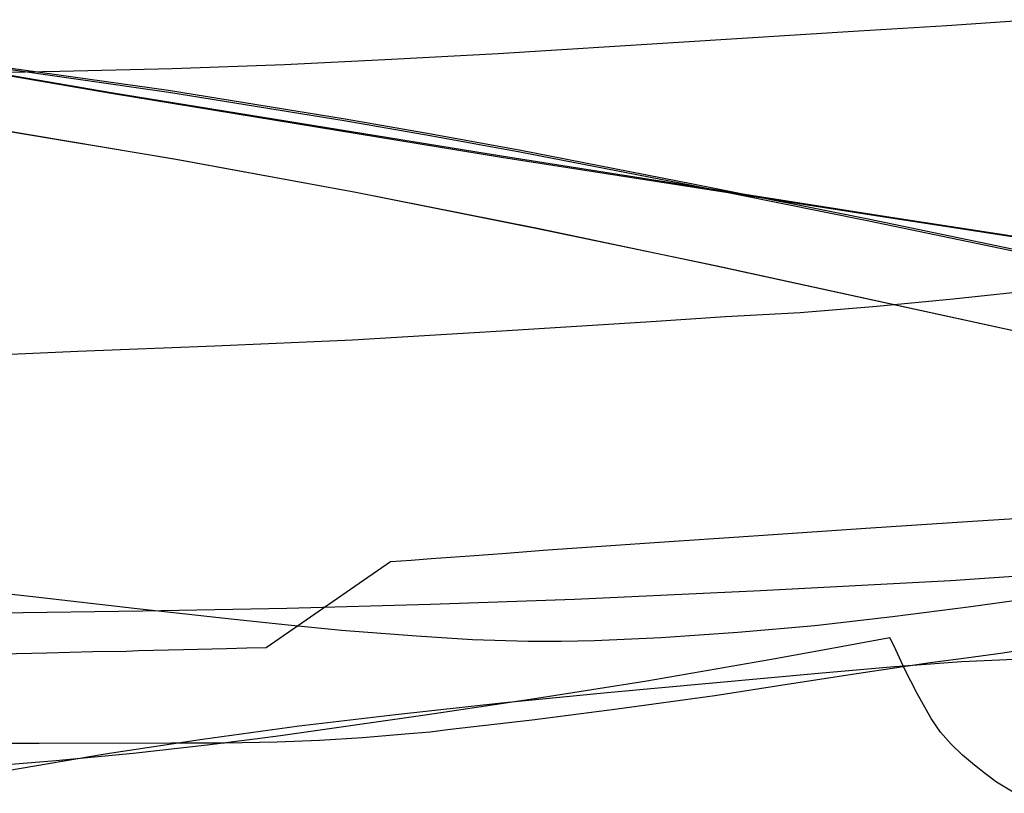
# Model space of a CAD drawing. Header units: millimetres. Extents: x 0 to 1298, y -1 to 755.
# Tile 174 of 179: x 366 to 554, y 276 to 424. Entities that reach past the tile are written whole.
import ezdxf

# ---------------------------------------------------------------- set-up
doc = ezdxf.new("R2010")
doc.units = ezdxf.units.MM
doc.layers.add('1', color=7, linetype='Continuous')

# ---------------------------------------------------------------- blocks, each defined once
blk = doc.blocks.new('PART002')
at = {"layer": '1'}
blk.add_lwpolyline([(569, 318.8), (544, 317.1), (507.7, 315.2), (472.2, 313.5), (444.7, 312.6), (417.2, 311.8), (389.7, 311.3), (362.2, 310.9)], dxfattribs=at)
blk = doc.blocks.new('PART004')
at = {"layer": '1'}
blk.add_lwpolyline([(563.5, 314.3), (547.9, 312.1), (532.9, 310.2), (518.1, 308.5), (503.4, 307.2), (488.7, 306.2), (476, 305.6), (469.6, 305.5), (463.3, 305.5), (452.7, 305.8), (442, 306.5), (427.7, 307.6), (417.5, 308.6), (407.2, 309.7), (388.1, 311.8), (369.3, 314), (361.8, 314.8)], dxfattribs=at)
blk = doc.blocks.new('PART008')
at = {"layer": '1'}
blk.add_lwpolyline([(560, 424.3), (543.3, 423.1), (526.5, 422.1), (457.6, 417.8), (437.2, 416.7), (416.8, 415.7), (395.3, 414.9), (373.9, 414.4), (330.9, 413.6)], dxfattribs=at)
blk = doc.blocks.new('PART012')
at = {"layer": '1'}
blk.add_lwpolyline([(562.8, 304.7), (554, 303.3), (547, 302.3), (540.1, 301.4), (526.5, 299.4), (512.8, 297.3), (499, 295.1), (480.3, 292.6), (464.1, 290.5), (447.9, 288.6), (444.6, 288.2), (439.8, 287.8), (431.7, 287.1), (423.5, 286.6), (415.4, 286.3), (405.3, 286.1), (395.2, 286.1), (369.9, 286), (354.4, 286)], dxfattribs=at)
blk = doc.blocks.new('PART017')
at = {"layer": '1'}
blk.add_lwpolyline([(562, 302.3), (546.1, 301.6), (532.5, 300.6), (518.8, 299.4), (478.4, 295.7), (458.2, 293.7), (438, 291.5), (419.6, 289.3), (401.1, 286.8), (382.5, 284), (363.9, 280.8)], dxfattribs=at)
blk = doc.blocks.new('PART031')
at = {"layer": '1'}
blk.add_lwpolyline([(556.3, 276.5), (552.8, 278.6), (550.7, 280.2), (548.6, 281.9), (546.3, 283.8), (544.1, 285.9), (542.1, 288.2), (540.3, 290.8), (537.6, 295.6), (535.2, 300.3), (533.2, 304.6), (532.4, 306.2), (521, 304.1), (509.4, 302), (486, 297.9), (465, 294.6), (444.1, 291.5), (416, 287.5), (411.6, 286.9), (402, 285.7), (387.9, 284.1), (373.1, 282.7), (358.3, 281.5)], dxfattribs=at)
blk = doc.blocks.new('PART032')
at = {"layer": '1'}
blk.add_lwpolyline([(579.4, 330.4), (548.2, 328.4), (527.8, 327.1), (507.3, 325.7), (486.5, 324.3), (476.3, 323.6), (466.2, 322.9), (459.2, 322.3), (452.2, 321.8), (444.8, 321.3), (441, 321), (437, 320.7), (413.3, 304.3), (409.6, 304.2), (405.7, 304.1), (397.5, 303.9), (388.9, 303.7), (386.6, 303.6), (380.2, 303.5), (371.4, 303.3), (362.7, 303.1)], dxfattribs=at)
blk = doc.blocks.new('PART035')
at = {"layer": '1'}
blk.add_lwpolyline([(562.4, 372.8), (544.5, 370.9), (529.9, 369.5), (515.3, 368.3), (501, 367.5), (486.8, 366.6), (458.3, 364.8), (429.8, 363.1), (403.5, 361.9), (377.3, 360.9), (318.7, 358.3)], dxfattribs=at)
blk = doc.blocks.new('PART068')
at = {"layer": '1'}
blk.add_lwpolyline([(615.8, 373.6), (532.6, 386.4), (458.2, 398), (383.7, 410.2), (348.8, 416.2)], dxfattribs=at)
blk = doc.blocks.new('PART070')
at = {"layer": '1'}
blk.add_lwpolyline([(615.8, 373.7), (532.6, 386.5), (458.2, 398.2), (383.7, 410.3), (348.8, 416.3)], dxfattribs=at)
blk = doc.blocks.new('PART076')
at = {"layer": '1'}
blk.add_lwpolyline([(569.5, 377.6), (528.6, 386.1), (494.8, 392.9), (461.9, 399.3), (444.8, 402.4), (428.4, 405.3), (394.6, 410.8), (360.9, 415.5)], dxfattribs=at)
blk = doc.blocks.new('PART082')
at = {"layer": '1'}
blk.add_lwpolyline([(569.4, 377.3), (528.4, 385.8), (494.6, 392.6), (461.7, 399), (444.6, 402.1), (428.2, 405), (394.7, 410.4), (360.9, 415.2)], dxfattribs=at)
blk = doc.blocks.new('PART094')
at = {"layer": '1'}
blk.add_lwpolyline([(575, 360.7), (499, 377.3), (464.8, 384.5), (430.4, 391.3), (396, 397.6), (361.5, 403.4)], dxfattribs=at)
blk = doc.blocks.new('PART103')
at = {"layer": '1'}
blk.add_lwpolyline([(575, 360.7), (499.1, 377.3), (464.8, 384.4), (430.4, 391.3), (396.1, 397.6), (361.6, 403.3)], dxfattribs=at)
blk = doc.blocks.new('PART114')
at = {"layer": '1'}
blk.add_lwpolyline([(569, 318.8), (544, 317.1), (507.7, 315.2), (472.2, 313.5), (444.7, 312.6), (417.2, 311.8), (389.7, 311.3), (362.2, 310.9)], dxfattribs=at)
blk = doc.blocks.new('PART115')
at = {"layer": '1'}
blk.add_lwpolyline([(563.5, 314.3), (547.9, 312.1), (532.9, 310.2), (518.1, 308.5), (503.4, 307.2), (488.7, 306.2), (476, 305.6), (469.6, 305.5), (463.3, 305.5), (452.7, 305.8), (442, 306.5), (427.7, 307.6), (417.5, 308.6), (407.2, 309.7), (388.1, 311.8), (369.3, 314), (361.8, 314.8)], dxfattribs=at)
blk = doc.blocks.new('PART117')
at = {"layer": '1'}
blk.add_lwpolyline([(560, 424.3), (543.3, 423.1), (526.5, 422.1), (457.6, 417.8), (437.2, 416.7), (416.8, 415.7), (395.3, 414.9), (373.9, 414.4), (330.9, 413.6)], dxfattribs=at)
blk = doc.blocks.new('PART120')
at = {"layer": '1'}
blk.add_lwpolyline([(562.8, 304.7), (554, 303.3), (547, 302.3), (540.1, 301.4), (526.5, 299.4), (512.8, 297.3), (499, 295.1), (480.3, 292.6), (464.1, 290.5), (447.9, 288.6), (444.6, 288.2), (439.8, 287.8), (431.7, 287.1), (423.5, 286.6), (415.4, 286.3), (405.3, 286.1), (395.2, 286.1), (369.9, 286), (354.4, 286)], dxfattribs=at)
blk = doc.blocks.new('PART125')
at = {"layer": '1'}
blk.add_lwpolyline([(562, 302.3), (546.1, 301.6), (532.5, 300.6), (518.8, 299.4), (478.4, 295.7), (458.2, 293.7), (438, 291.5), (419.6, 289.3), (401.1, 286.8), (382.5, 284), (363.9, 280.8)], dxfattribs=at)
blk = doc.blocks.new('PART136')
at = {"layer": '1'}
blk.add_lwpolyline([(556.3, 276.5), (552.8, 278.6), (550.7, 280.2), (548.6, 281.9), (546.3, 283.8), (544.1, 285.9), (542.1, 288.2), (540.3, 290.8), (537.6, 295.6), (535.2, 300.3), (533.9, 303.1), (533.2, 304.6), (532.4, 306.2), (521, 304.1), (509.4, 302), (486, 297.9), (465, 294.6), (444.1, 291.5), (416, 287.5), (411.6, 286.9), (402, 285.7), (387.9, 284.1), (373.1, 282.7), (358.3, 281.5)], dxfattribs=at)
blk = doc.blocks.new('PART137')
at = {"layer": '1'}
blk.add_lwpolyline([(579.4, 330.4), (548.2, 328.4), (527.8, 327.1), (507.3, 325.7), (486.5, 324.3), (476.3, 323.6), (466.2, 322.9), (459.2, 322.3), (452.2, 321.8), (444.8, 321.3), (441, 321), (437, 320.7), (413.3, 304.3), (409.6, 304.2), (405.7, 304.1), (397.5, 303.9), (388.9, 303.7), (386.6, 303.6), (380.2, 303.5), (371.4, 303.3), (362.7, 303.1)], dxfattribs=at)
blk = doc.blocks.new('PART138')
at = {"layer": '1'}
blk.add_lwpolyline([(562.4, 372.8), (544.5, 370.9), (529.9, 369.5), (515.3, 368.3), (501, 367.5), (486.8, 366.6), (458.3, 364.8), (429.8, 363.1), (403.5, 361.9), (377.3, 360.9), (318.7, 358.3)], dxfattribs=at)
blk = doc.blocks.new('PART167')
at = {"layer": '1'}
blk.add_lwpolyline([(615.8, 373.6), (532.6, 386.4), (458.2, 398), (383.7, 410.2), (348.8, 416.2)], dxfattribs=at)
blk = doc.blocks.new('PART169')
at = {"layer": '1'}
blk.add_lwpolyline([(615.8, 373.7), (532.6, 386.5), (458.2, 398.2), (383.7, 410.3), (348.8, 416.3)], dxfattribs=at)
blk = doc.blocks.new('PART175')
at = {"layer": '1'}
blk.add_lwpolyline([(569.5, 377.6), (528.6, 386.1), (494.8, 392.9), (461.9, 399.3), (444.8, 402.4), (428.4, 405.3), (394.6, 410.8), (360.9, 415.5)], dxfattribs=at)
blk = doc.blocks.new('PART180')
at = {"layer": '1'}
blk.add_lwpolyline([(569.4, 377.3), (528.4, 385.8), (494.6, 392.6), (461.7, 399), (444.6, 402.1), (428.2, 405), (394.7, 410.4), (360.9, 415.2)], dxfattribs=at)
blk = doc.blocks.new('PART191')
at = {"layer": '1'}
blk.add_lwpolyline([(575, 360.7), (499, 377.3), (464.8, 384.5), (430.4, 391.3), (396, 397.6), (361.5, 403.4)], dxfattribs=at)
blk = doc.blocks.new('PART198')
at = {"layer": '1'}
blk.add_lwpolyline([(575, 360.7), (499.1, 377.3), (464.8, 384.4), (430.4, 391.3), (396.1, 397.6), (361.6, 403.3)], dxfattribs=at)

msp = doc.modelspace()

# ---------------------------------------------------------------- block references
for name in ['PART008', 'PART117', 'PART076', 'PART082', 'PART175', 'PART180', 'PART068', 'PART070', 'PART167', 'PART169', 'PART035', 'PART138', 'PART094', 'PART103', 'PART191', 'PART198', 'PART002', 'PART114', 'PART004', 'PART115', 'PART032', 'PART137', 'PART012', 'PART120', 'PART031', 'PART136', 'PART017', 'PART125']:
    msp.add_blockref(name, (0, 0))

doc.saveas('drawing.dxf')
